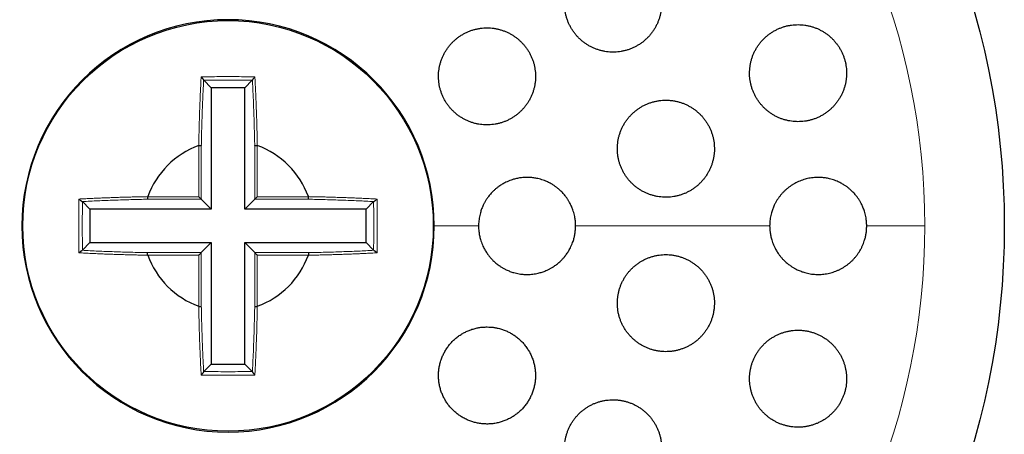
# Model space of a CAD drawing. Header units: millimetres. Extents: x 8 to 303, y 12 to 424.
# Tile 70 of 78: x 161 to 181, y 404 to 412. Entities that reach past the tile are written whole.
import ezdxf

# ---------------------------------------------------------------- set-up
doc = ezdxf.new("R2010")
doc.units = ezdxf.units.MM

msp = doc.modelspace()

# ---------------------------------------------------------------- linework, layer by layer
at = {"color": 7, "linetype": 'Continuous', "lineweight": 30}
for p, q in [((164.483, 411.076), (164.481, 411.079)), ((164.639, 410.92), (164.483, 411.076)), ((165.328, 410.92), (165.484, 411.076)), ((165.486, 411.079), (165.484, 411.076)), ((164.639, 410.92), (164.639, 408.419)), ((165.328, 410.92), (164.639, 410.92)), ((165.328, 408.419), (165.328, 410.92)), ((164.38, 409.73), (164.383, 409.731)), ((165.584, 409.731), (165.587, 409.73)), ((161.979, 408.577), (161.983, 408.575)), ((162.138, 408.419), (161.983, 408.575)), ((163.327, 408.675), (163.329, 408.678)), ((164.639, 408.419), (164.433, 408.625)), ((165.328, 408.419), (165.534, 408.625)), ((166.639, 408.678), (166.64, 408.675)), ((167.829, 408.419), (167.985, 408.575)), ((167.985, 408.575), (167.988, 408.577)), ((164.639, 408.419), (162.138, 408.419)), ((162.138, 408.419), (162.138, 407.73)), ((167.829, 408.419), (165.328, 408.419)), ((167.829, 407.73), (167.829, 408.419)), ((162.138, 407.73), (161.983, 407.574)), ((162.138, 407.73), (164.639, 407.73)), ((164.639, 407.73), (164.433, 407.524)), ((164.639, 407.73), (164.639, 405.229)), ((165.328, 407.73), (165.534, 407.524)), ((165.328, 407.73), (167.829, 407.73)), ((165.328, 405.229), (165.328, 407.73)), ((167.829, 407.73), (167.985, 407.574)), ((161.983, 407.574), (161.979, 407.572)), ((167.988, 407.572), (167.985, 407.574)), ((163.329, 407.471), (163.327, 407.475)), ((166.64, 407.475), (166.639, 407.471)), ((164.383, 406.419), (164.38, 406.42)), ((165.587, 406.42), (165.584, 406.419)), ((164.481, 405.07), (164.483, 405.074)), ((164.639, 405.229), (164.483, 405.074)), ((164.639, 405.229), (165.328, 405.229)), ((165.328, 405.229), (165.484, 405.074)), ((165.484, 405.074), (165.486, 405.07))]:
    msp.add_line(p, q, dxfattribs=at)
at = {"color": 252, "linetype": 'Continuous', "lineweight": 0}
for p, q in [((164.384, 408.675), (164.384, 409.731)), ((164.433, 409.726), (164.433, 408.625)), ((165.534, 408.625), (165.534, 409.726)), ((165.584, 409.731), (165.584, 408.675)), ((163.328, 408.675), (164.384, 408.675)), ((164.433, 408.625), (163.332, 408.625)), ((166.635, 408.625), (165.534, 408.625)), ((165.584, 408.675), (166.639, 408.675)), ((170.147, 408.075), (169.234, 408.075)), ((176.147, 408.075), (172.147, 408.075)), ((179.345, 408.075), (178.147, 408.075)), ((163.332, 407.524), (164.433, 407.524)), ((164.433, 407.524), (164.433, 406.424)), ((165.534, 407.524), (166.635, 407.524)), ((165.534, 406.424), (165.534, 407.524)), ((164.384, 407.475), (163.328, 407.475)), ((164.384, 406.419), (164.384, 407.475)), ((166.639, 407.475), (165.584, 407.475)), ((165.584, 407.475), (165.584, 406.419))]:
    msp.add_line(p, q, dxfattribs=at)
at = {"color": 7, "linetype": 'Continuous', "lineweight": 30}
for radius in [16, 4.231]:
    msp.add_circle((164.984, 408.075), radius, dxfattribs=at)
at = {"color": 252, "linetype": 'Continuous', "lineweight": 0}
for start, end in [(90, 0), (0, 90)]:
    msp.add_arc((164.984, 408.075), 14.361, start, end, dxfattribs=at)
at = {"color": 7, "linetype": 'Continuous', "lineweight": 30}
for radius, start, end in [(4.25, 90, 360), (4.25, 0, 90), (1.762, 110.0274, 159.971), (1.762, 20.0274, 69.971), (1.762, 200.0274, 249.971), (1.762, 290.0274, 339.971)]:
    msp.add_arc((164.984, 408.075), radius, start, end, dxfattribs=at)
for points, knots in [([(172.92, 413.657), (172.897, 413.656), (172.852, 413.655), (172.784, 413.648), (172.717, 413.637), (172.651, 413.621), (172.586, 413.6), (172.523, 413.576), (172.462, 413.546), (172.403, 413.513), (172.346, 413.476), (172.292, 413.436), (172.24, 413.391), (172.192, 413.343), (172.147, 413.292), (172.105, 413.238), (172.068, 413.182), (172.034, 413.123), (172.005, 413.062), (171.979, 412.999), (171.958, 412.934), (171.941, 412.868), (171.929, 412.801), (171.922, 412.734), (171.919, 412.666), (171.921, 412.598), (171.927, 412.531), (171.938, 412.464), (171.953, 412.399), (171.972, 412.334), (171.996, 412.271), (172.024, 412.21), (172.056, 412.151), (172.092, 412.094), (172.132, 412.04), (172.175, 411.988), (172.221, 411.94), (172.271, 411.895), (172.323, 411.853), (172.379, 411.815), (172.436, 411.78), (172.496, 411.75), (172.557, 411.724), (172.621, 411.702), (172.685, 411.684), (172.751, 411.67), (172.818, 411.661), (172.885, 411.656), (172.952, 411.656), (173.019, 411.661), (173.086, 411.67), (173.152, 411.683), (173.217, 411.701), (173.281, 411.723), (173.343, 411.75), (173.404, 411.781), (173.462, 411.815), (173.518, 411.854), (173.571, 411.897), (173.621, 411.943), (173.668, 411.992), (173.711, 412.044), (173.751, 412.099), (173.787, 412.157), (173.819, 412.217), (173.846, 412.279), (173.87, 412.343), (173.889, 412.408), (173.904, 412.474), (173.914, 412.541), (173.919, 412.609), (173.92, 412.677), (173.916, 412.744), (173.908, 412.811), (173.895, 412.878), (173.878, 412.943), (173.857, 413.007), (173.831, 413.069), (173.801, 413.13), (173.768, 413.188), (173.73, 413.244), (173.689, 413.297), (173.644, 413.347), (173.596, 413.394), (173.546, 413.437), (173.492, 413.477), (173.436, 413.514), (173.377, 413.546), (173.317, 413.575), (173.254, 413.6), (173.19, 413.62), (173.125, 413.636), (173.057, 413.648), (172.989, 413.655), (172.943, 413.656), (172.92, 413.657)], [0, 0, 0, 0, 0.010803, 0.021644, 0.032496, 0.043337, 0.05414, 0.064943, 0.075782, 0.086633, 0.097472, 0.108275, 0.119095, 0.129953, 0.140823, 0.151681, 0.162501, 0.173302, 0.18414, 0.19499, 0.205827, 0.216628, 0.22737, 0.238149, 0.248941, 0.25972, 0.270462, 0.281134, 0.291843, 0.302564, 0.313273, 0.323945, 0.334566, 0.345223, 0.355893, 0.36655, 0.377171, 0.387782, 0.398429, 0.409088, 0.419735, 0.430346, 0.440992, 0.451673, 0.462367, 0.473049, 0.483695, 0.494405, 0.505152, 0.515911, 0.526657, 0.537368, 0.548145, 0.558959, 0.569785, 0.580599, 0.591376, 0.602193, 0.613047, 0.623913, 0.634767, 0.645584, 0.656396, 0.667245, 0.678107, 0.688956, 0.699767, 0.710531, 0.721332, 0.732145, 0.742946, 0.753709, 0.764402, 0.775133, 0.785875, 0.796606, 0.807299, 0.817932, 0.828601, 0.839283, 0.849953, 0.860586, 0.871194, 0.881839, 0.892496, 0.903141, 0.913749, 0.92438, 0.935046, 0.945725, 0.956391, 0.967022, 0.97801, 0.989012, 1, 1, 1, 1]), ([(176.733, 412.223), (176.71, 412.222), (176.665, 412.222), (176.597, 412.214), (176.529, 412.203), (176.463, 412.187), (176.398, 412.166), (176.335, 412.141), (176.273, 412.112), (176.213, 412.078), (176.156, 412.041), (176.102, 411.999), (176.05, 411.955), (176.002, 411.906), (175.957, 411.855), (175.915, 411.8), (175.878, 411.743), (175.844, 411.684), (175.815, 411.622), (175.79, 411.559), (175.769, 411.494), (175.753, 411.428), (175.742, 411.361), (175.735, 411.294), (175.732, 411.226), (175.734, 411.159), (175.741, 411.092), (175.752, 411.026), (175.767, 410.961), (175.787, 410.896), (175.811, 410.834), (175.839, 410.773), (175.871, 410.715), (175.907, 410.658), (175.946, 410.605), (175.989, 410.554), (176.035, 410.506), (176.084, 410.461), (176.137, 410.419), (176.191, 410.381), (176.249, 410.347), (176.308, 410.317), (176.37, 410.29), (176.433, 410.268), (176.498, 410.25), (176.563, 410.237), (176.63, 410.227), (176.697, 410.223), (176.765, 410.223), (176.833, 410.227), (176.9, 410.236), (176.966, 410.25), (177.032, 410.268), (177.096, 410.29), (177.159, 410.317), (177.22, 410.348), (177.278, 410.384), (177.334, 410.423), (177.387, 410.466), (177.437, 410.512), (177.484, 410.562), (177.528, 410.615), (177.567, 410.67), (177.603, 410.729), (177.635, 410.789), (177.662, 410.852), (177.685, 410.916), (177.704, 410.981), (177.718, 411.047), (177.728, 411.114), (177.733, 411.182), (177.733, 411.249), (177.729, 411.316), (177.721, 411.383), (177.708, 411.449), (177.69, 411.514), (177.669, 411.577), (177.643, 411.639), (177.613, 411.699), (177.58, 411.756), (177.542, 411.811), (177.501, 411.864), (177.457, 411.914), (177.409, 411.96), (177.359, 412.004), (177.305, 412.044), (177.249, 412.08), (177.191, 412.113), (177.13, 412.141), (177.068, 412.166), (177.004, 412.186), (176.939, 412.202), (176.871, 412.214), (176.802, 412.221), (176.756, 412.222), (176.733, 412.223)], [0, 0, 0, 0, 0.010898, 0.021832, 0.03278, 0.043714, 0.054612, 0.06551, 0.076445, 0.087393, 0.098328, 0.109226, 0.120108, 0.131028, 0.14196, 0.15288, 0.163761, 0.174551, 0.185379, 0.196219, 0.207046, 0.217835, 0.228499, 0.239201, 0.249916, 0.260617, 0.271281, 0.281845, 0.292444, 0.303056, 0.313655, 0.324219, 0.334747, 0.345312, 0.355888, 0.366453, 0.376982, 0.387556, 0.398166, 0.408788, 0.419398, 0.429973, 0.440653, 0.451369, 0.462097, 0.472814, 0.483494, 0.494296, 0.505134, 0.515985, 0.526823, 0.537626, 0.548513, 0.559437, 0.570374, 0.581298, 0.592185, 0.603082, 0.614017, 0.624964, 0.635899, 0.646795, 0.657621, 0.668484, 0.67936, 0.690223, 0.701048, 0.711752, 0.722494, 0.733248, 0.743989, 0.754693, 0.765282, 0.775908, 0.786545, 0.797171, 0.80776, 0.818289, 0.828855, 0.839433, 0.849999, 0.860529, 0.87108, 0.881667, 0.892266, 0.902854, 0.913406, 0.924049, 0.934728, 0.945419, 0.956098, 0.966742, 0.977823, 0.988918, 1, 1, 1, 1]), ([(170.322, 412.157), (170.299, 412.156), (170.254, 412.155), (170.187, 412.148), (170.12, 412.137), (170.054, 412.121), (169.989, 412.101), (169.926, 412.076), (169.865, 412.047), (169.806, 412.014), (169.749, 411.977), (169.695, 411.937), (169.644, 411.893), (169.596, 411.845), (169.551, 411.795), (169.509, 411.741), (169.471, 411.685), (169.438, 411.626), (169.408, 411.565), (169.383, 411.502), (169.361, 411.438), (169.344, 411.373), (169.332, 411.306), (169.324, 411.239), (169.321, 411.171), (169.322, 411.104), (169.328, 411.036), (169.338, 410.97), (169.353, 410.904), (169.373, 410.839), (169.396, 410.776), (169.424, 410.714), (169.456, 410.655), (169.491, 410.598), (169.531, 410.543), (169.574, 410.491), (169.62, 410.443), (169.67, 410.397), (169.722, 410.355), (169.778, 410.317), (169.835, 410.282), (169.895, 410.251), (169.957, 410.225), (170.02, 410.202), (170.085, 410.184), (170.151, 410.17), (170.218, 410.161), (170.285, 410.157), (170.352, 410.156), (170.42, 410.161), (170.487, 410.17), (170.553, 410.183), (170.618, 410.201), (170.682, 410.223), (170.744, 410.249), (170.804, 410.28), (170.862, 410.314), (170.918, 410.353), (170.971, 410.395), (171.021, 410.441), (171.068, 410.49), (171.111, 410.542), (171.151, 410.596), (171.187, 410.654), (171.219, 410.714), (171.247, 410.775), (171.271, 410.839), (171.29, 410.904), (171.305, 410.97), (171.315, 411.037), (171.321, 411.104), (171.322, 411.172), (171.319, 411.239), (171.311, 411.306), (171.299, 411.373), (171.282, 411.438), (171.261, 411.502), (171.235, 411.564), (171.206, 411.625), (171.172, 411.684), (171.135, 411.74), (171.094, 411.793), (171.049, 411.843), (171.001, 411.891), (170.95, 411.935), (170.897, 411.975), (170.841, 412.012), (170.782, 412.045), (170.721, 412.074), (170.658, 412.099), (170.594, 412.119), (170.528, 412.136), (170.46, 412.148), (170.391, 412.155), (170.345, 412.156), (170.322, 412.157)], [0, 0, 0, 0, 0.0107544, 0.0215455, 0.0323491, 0.0431403, 0.0538948, 0.0646487, 0.0754392, 0.0862423, 0.0970329, 0.1077868, 0.1185489, 0.1293479, 0.1401593, 0.1509582, 0.1617203, 0.1724735, 0.1832636, 0.1940663, 0.2048563, 0.2156094, 0.2263366, 0.2371007, 0.2478772, 0.2586412, 0.2693683, 0.2800639, 0.2907962, 0.301541, 0.3122733, 0.3229688, 0.3336412, 0.34435, 0.3550712, 0.3657801, 0.3764525, 0.38712, 0.3978238, 0.40854, 0.4192439, 0.4299115, 0.4405945, 0.4513138, 0.4620456, 0.472765, 0.4834482, 0.4941605, 0.5049091, 0.5156701, 0.5264189, 0.5371312, 0.5478737, 0.5586528, 0.5694443, 0.5802233, 0.5909658, 0.6017263, 0.6125236, 0.6233333, 0.6341306, 0.644891, 0.6556493, 0.6664445, 0.6772521, 0.6880472, 0.6988054, 0.7095421, 0.7203157, 0.7311017, 0.7418752, 0.7526118, 0.763317, 0.7740591, 0.7848136, 0.7955555, 0.8062607, 0.8169386, 0.8276531, 0.83838, 0.8490944, 0.8597724, 0.870439, 0.8811419, 0.8918573, 0.9025603, 0.913227, 0.9239032, 0.9346156, 0.9453405, 0.9560531, 0.9667294, 0.9778151, 0.9889143, 1, 1, 1, 1]), ([(164.43, 411.148), (164.433, 411.144), (164.44, 411.136), (164.45, 411.124), (164.458, 411.113), (164.466, 411.104), (164.472, 411.095), (164.476, 411.088), (164.48, 411.083), (164.481, 411.081), (164.481, 411.079)], [0, 0, 0, 0, 0.1816197, 0.337887, 0.471249, 0.5855833, 0.6869126, 0.7836482, 0.8852744, 1, 1, 1, 1]), ([(165.537, 411.148), (165.534, 411.144), (165.527, 411.136), (165.517, 411.124), (165.509, 411.113), (165.502, 411.104), (165.495, 411.095), (165.491, 411.088), (165.487, 411.083), (165.486, 411.081), (165.486, 411.079)], [0, 0, 0, 0, 0.18112, 0.337183, 0.470499, 0.58483, 0.686142, 0.782892, 0.884715, 1, 1, 1, 1]), ([(174.008, 410.666), (173.986, 410.665), (173.94, 410.665), (173.873, 410.657), (173.806, 410.646), (173.74, 410.63), (173.675, 410.61), (173.612, 410.585), (173.55, 410.556), (173.491, 410.523), (173.434, 410.485), (173.379, 410.445), (173.328, 410.4), (173.28, 410.352), (173.235, 410.301), (173.193, 410.247), (173.156, 410.191), (173.122, 410.132), (173.093, 410.071), (173.068, 410.008), (173.047, 409.943), (173.03, 409.878), (173.018, 409.811), (173.011, 409.744), (173.008, 409.677), (173.009, 409.609), (173.015, 409.542), (173.026, 409.476), (173.041, 409.411), (173.06, 409.346), (173.083, 409.283), (173.111, 409.222), (173.143, 409.163), (173.178, 409.107), (173.218, 409.052), (173.261, 409.001), (173.307, 408.952), (173.356, 408.907), (173.408, 408.865), (173.464, 408.826), (173.521, 408.792), (173.581, 408.761), (173.642, 408.734), (173.706, 408.712), (173.771, 408.694), (173.837, 408.68), (173.904, 408.671), (173.971, 408.666), (174.039, 408.666), (174.106, 408.67), (174.173, 408.679), (174.24, 408.692), (174.305, 408.71), (174.369, 408.733), (174.432, 408.759), (174.492, 408.79), (174.551, 408.825), (174.607, 408.864), (174.66, 408.906), (174.71, 408.952), (174.757, 409.002), (174.8, 409.054), (174.84, 409.109), (174.875, 409.167), (174.907, 409.227), (174.935, 409.289), (174.958, 409.352), (174.977, 409.417), (174.992, 409.483), (175.002, 409.55), (175.008, 409.617), (175.009, 409.685), (175.005, 409.752), (174.997, 409.819), (174.985, 409.885), (174.968, 409.95), (174.947, 410.014), (174.921, 410.076), (174.892, 410.136), (174.858, 410.194), (174.821, 410.25), (174.78, 410.303), (174.736, 410.353), (174.688, 410.4), (174.637, 410.444), (174.584, 410.484), (174.528, 410.521), (174.469, 410.554), (174.408, 410.583), (174.346, 410.608), (174.282, 410.628), (174.216, 410.645), (174.148, 410.657), (174.078, 410.665), (174.031, 410.665), (174.008, 410.666)], [0, 0, 0, 0, 0.010816, 0.021669, 0.032534, 0.043387, 0.054203, 0.065019, 0.075873, 0.086739, 0.097593, 0.108409, 0.119208, 0.130045, 0.140894, 0.15173, 0.162529, 0.173269, 0.184046, 0.194836, 0.205613, 0.216353, 0.227023, 0.23773, 0.248449, 0.259156, 0.269826, 0.280446, 0.291102, 0.301771, 0.312427, 0.323047, 0.333659, 0.344306, 0.354966, 0.365613, 0.376225, 0.386872, 0.397555, 0.408251, 0.418934, 0.429582, 0.440294, 0.451043, 0.461803, 0.472552, 0.483265, 0.494044, 0.504859, 0.515687, 0.526502, 0.537281, 0.548099, 0.558953, 0.56982, 0.580675, 0.591492, 0.602303, 0.613152, 0.624012, 0.634861, 0.645671, 0.656433, 0.667232, 0.678043, 0.688842, 0.699603, 0.710294, 0.721023, 0.731763, 0.742492, 0.753183, 0.763814, 0.774482, 0.785163, 0.795831, 0.806463, 0.817071, 0.827716, 0.838373, 0.849018, 0.859626, 0.870258, 0.880926, 0.891606, 0.902273, 0.912905, 0.923596, 0.934323, 0.945062, 0.955789, 0.96648, 0.977649, 0.988831, 1, 1, 1, 1]), ([(164.384, 409.731), (164.39, 409.732), (164.4, 409.733), (164.411, 409.733), (164.419, 409.733), (164.424, 409.732), (164.431, 409.73), (164.432, 409.728), (164.433, 409.726)], [0, 0, 0, 0, 0.2652159, 0.3813012, 0.4923339, 0.6042169, 0.7229453, 1, 1, 1, 1]), ([(165.534, 409.726), (165.535, 409.728), (165.536, 409.73), (165.543, 409.732), (165.549, 409.733), (165.556, 409.733), (165.567, 409.733), (165.577, 409.732), (165.584, 409.731)], [0, 0, 0, 0, 0.277055, 0.395783, 0.507666, 0.618699, 0.734784, 1, 1, 1, 1]), ([(172.147, 408.075), (172.147, 408.102), (172.145, 408.158), (172.136, 408.231), (172.123, 408.296), (172.109, 408.351), (172.089, 408.413), (172.062, 408.482), (172.029, 408.549), (171.995, 408.605), (171.964, 408.653), (171.925, 408.705), (171.876, 408.761), (171.823, 408.813), (171.773, 408.856), (171.727, 408.89), (171.673, 408.927), (171.608, 408.963), (171.541, 408.995), (171.479, 409.019), (171.425, 409.036), (171.361, 409.052), (171.288, 409.066), (171.214, 409.073), (171.148, 409.075), (171.091, 409.074), (171.025, 409.068), (170.951, 409.056), (170.879, 409.039), (170.816, 409.019), (170.762, 408.998), (170.702, 408.971), (170.636, 408.936), (170.574, 408.895), (170.521, 408.855), (170.478, 408.818), (170.43, 408.772), (170.38, 408.717), (170.334, 408.658), (170.298, 408.603), (170.269, 408.554), (170.239, 408.495), (170.21, 408.426), (170.187, 408.356), (170.171, 408.292), (170.16, 408.236), (170.153, 408.181), (170.148, 408.127), (170.148, 408.092), (170.147, 408.075)], [0, 0, 0, 0, 0.026361, 0.052722, 0.070805, 0.088903, 0.106986, 0.133347, 0.159707, 0.177788, 0.195884, 0.213965, 0.240363, 0.26676, 0.284864, 0.302984, 0.321088, 0.347561, 0.374034, 0.39219, 0.410362, 0.428518, 0.455061, 0.481604, 0.49981, 0.518031, 0.536237, 0.562814, 0.589391, 0.607623, 0.625869, 0.6441, 0.67066, 0.69722, 0.715441, 0.733678, 0.751899, 0.778398, 0.804897, 0.823077, 0.841272, 0.859452, 0.885873, 0.912294, 0.930421, 0.948562, 0.966688, 0.983321, 1, 1, 1, 1]), ([(178.147, 408.075), (178.147, 408.102), (178.145, 408.157), (178.136, 408.23), (178.123, 408.294), (178.109, 408.349), (178.09, 408.411), (178.063, 408.48), (178.03, 408.546), (177.998, 408.602), (177.967, 408.649), (177.928, 408.701), (177.88, 408.757), (177.827, 408.809), (177.778, 408.851), (177.733, 408.886), (177.679, 408.922), (177.615, 408.96), (177.548, 408.992), (177.487, 409.016), (177.433, 409.034), (177.369, 409.051), (177.296, 409.065), (177.221, 409.073), (177.155, 409.075), (177.098, 409.074), (177.041, 409.07), (176.985, 409.062), (176.93, 409.051), (176.875, 409.037), (176.821, 409.02), (176.766, 409), (176.714, 408.977), (176.664, 408.951), (176.615, 408.922), (176.568, 408.891), (176.523, 408.856), (176.478, 408.819), (176.437, 408.779), (176.398, 408.738), (176.363, 408.695), (176.329, 408.65), (176.297, 408.603), (176.268, 408.553), (176.238, 408.494), (176.209, 408.425), (176.186, 408.354), (176.17, 408.291), (176.16, 408.234), (176.152, 408.18), (176.148, 408.126), (176.148, 408.092), (176.147, 408.075)], [0, 0, 0, 0, 0.026071, 0.052142, 0.070028, 0.087929, 0.105815, 0.131885, 0.157955, 0.175833, 0.193725, 0.211603, 0.237814, 0.264025, 0.281993, 0.299976, 0.317945, 0.344449, 0.370954, 0.389124, 0.407309, 0.42548, 0.452261, 0.479043, 0.497408, 0.515789, 0.534154, 0.552099, 0.570058, 0.588003, 0.606471, 0.624955, 0.643423, 0.661325, 0.67924, 0.697142, 0.715572, 0.734019, 0.752449, 0.77019, 0.787945, 0.805686, 0.823954, 0.842238, 0.860506, 0.886813, 0.913119, 0.931174, 0.949244, 0.967299, 0.983627, 1, 1, 1, 1]), ([(161.91, 408.628), (161.914, 408.625), (161.922, 408.618), (161.934, 408.608), (161.945, 408.6), (161.954, 408.593), (161.963, 408.587), (161.97, 408.582), (161.975, 408.578), (161.978, 408.577), (161.979, 408.577)], [0, 0, 0, 0, 0.1811468, 0.3372267, 0.4705521, 0.5848891, 0.6862036, 0.7829491, 0.8847541, 1, 1, 1, 1]), ([(163.328, 408.675), (163.327, 408.668), (163.325, 408.658), (163.325, 408.647), (163.325, 408.64), (163.326, 408.634), (163.328, 408.628), (163.331, 408.626), (163.332, 408.625)], [0, 0, 0, 0, 0.266061, 0.382306, 0.49341, 0.605286, 0.723885, 1, 1, 1, 1]), ([(164.384, 408.675), (164.387, 408.671), (164.394, 408.664), (164.403, 408.655), (164.412, 408.647), (164.419, 408.64), (164.424, 408.634), (164.429, 408.63), (164.432, 408.626), (164.433, 408.625), (164.433, 408.625)], [0, 0, 0, 0, 0.163337, 0.308945, 0.43908, 0.556886, 0.666575, 0.773323, 0.882727, 1, 1, 1, 1]), ([(165.534, 408.625), (165.534, 408.625), (165.535, 408.626), (165.538, 408.63), (165.543, 408.634), (165.549, 408.64), (165.556, 408.647), (165.564, 408.655), (165.573, 408.664), (165.58, 408.671), (165.584, 408.675)], [0, 0, 0, 0, 0.117273, 0.226677, 0.333425, 0.443114, 0.56092, 0.691055, 0.836663, 1, 1, 1, 1]), ([(166.635, 408.625), (166.636, 408.626), (166.639, 408.628), (166.641, 408.634), (166.642, 408.64), (166.642, 408.647), (166.642, 408.658), (166.64, 408.668), (166.639, 408.675)], [0, 0, 0, 0, 0.276115, 0.394714, 0.50659, 0.617694, 0.733939, 1, 1, 1, 1]), ([(167.988, 408.577), (167.99, 408.578), (167.992, 408.579), (167.997, 408.582), (168.004, 408.587), (168.013, 408.593), (168.022, 408.6), (168.033, 408.609), (168.045, 408.618), (168.053, 408.625), (168.057, 408.628)], [0, 0, 0, 0, 0.115084, 0.216799, 0.313565, 0.414993, 0.529474, 0.662904, 0.818991, 1, 1, 1, 1]), ([(170.147, 408.075), (170.148, 408.055), (170.148, 408.015), (170.154, 407.949), (170.166, 407.874), (170.184, 407.802), (170.204, 407.74), (170.225, 407.687), (170.252, 407.627), (170.287, 407.562), (170.328, 407.5), (170.368, 407.448), (170.405, 407.404), (170.45, 407.357), (170.505, 407.307), (170.564, 407.262), (170.618, 407.225), (170.668, 407.197), (170.726, 407.167), (170.795, 407.138), (170.865, 407.114), (170.929, 407.098), (170.985, 407.087), (171.05, 407.079), (171.125, 407.074), (171.2, 407.075), (171.265, 407.081), (171.322, 407.089), (171.386, 407.103), (171.458, 407.123), (171.528, 407.149), (171.588, 407.177), (171.639, 407.203), (171.695, 407.237), (171.757, 407.28), (171.814, 407.328), (171.861, 407.374), (171.9, 407.416), (171.942, 407.467), (171.986, 407.527), (172.024, 407.592), (172.053, 407.65), (172.076, 407.703), (172.099, 407.764), (172.119, 407.833), (172.135, 407.912), (172.145, 407.993), (172.147, 408.047), (172.147, 408.075)], [0, 0, 0, 0, 0.018787, 0.03764, 0.063984, 0.090328, 0.108399, 0.126484, 0.144555, 0.170916, 0.197278, 0.215359, 0.233454, 0.251535, 0.277957, 0.30438, 0.322501, 0.340638, 0.35876, 0.385259, 0.411759, 0.429934, 0.448124, 0.4663, 0.49286, 0.51942, 0.537639, 0.555872, 0.574091, 0.600668, 0.627245, 0.645477, 0.663724, 0.681957, 0.708499, 0.735042, 0.753252, 0.771477, 0.789687, 0.81616, 0.842632, 0.860793, 0.87897, 0.897132, 0.922508, 0.947885, 0.973942, 1, 1, 1, 1]), ([(176.147, 408.075), (176.148, 408.054), (176.148, 408.012), (176.155, 407.943), (176.168, 407.868), (176.186, 407.797), (176.206, 407.735), (176.227, 407.683), (176.254, 407.624), (176.289, 407.559), (176.329, 407.498), (176.369, 407.446), (176.405, 407.403), (176.45, 407.356), (176.505, 407.307), (176.564, 407.262), (176.618, 407.226), (176.667, 407.197), (176.725, 407.167), (176.793, 407.138), (176.864, 407.115), (176.928, 407.098), (176.984, 407.088), (177.04, 407.08), (177.096, 407.075), (177.152, 407.074), (177.209, 407.076), (177.265, 407.081), (177.322, 407.09), (177.378, 407.101), (177.433, 407.116), (177.486, 407.133), (177.539, 407.154), (177.591, 407.178), (177.642, 407.205), (177.691, 407.235), (177.738, 407.267), (177.782, 407.301), (177.825, 407.339), (177.866, 407.378), (177.905, 407.421), (177.941, 407.465), (177.974, 407.511), (178.004, 407.558), (178.032, 407.607), (178.057, 407.658), (178.079, 407.711), (178.101, 407.771), (178.12, 407.839), (178.136, 407.916), (178.145, 407.995), (178.147, 408.048), (178.147, 408.075)], [0, 0, 0, 0, 0.019796, 0.039672, 0.065676, 0.091681, 0.109517, 0.127368, 0.145204, 0.17128, 0.197357, 0.215236, 0.233129, 0.251008, 0.277321, 0.303633, 0.321672, 0.339724, 0.357762, 0.384377, 0.410991, 0.429238, 0.4475, 0.465747, 0.483647, 0.501561, 0.51946, 0.537877, 0.556309, 0.574726, 0.592672, 0.610631, 0.628576, 0.647048, 0.665535, 0.684006, 0.70186, 0.719728, 0.737582, 0.755966, 0.774365, 0.792748, 0.810414, 0.828094, 0.845761, 0.863952, 0.882158, 0.900349, 0.924945, 0.94954, 0.97477, 1, 1, 1, 1]), ([(161.91, 407.521), (161.914, 407.525), (161.922, 407.531), (161.934, 407.541), (161.945, 407.549), (161.954, 407.557), (161.963, 407.563), (161.97, 407.568), (161.975, 407.571), (161.978, 407.572), (161.979, 407.572)], [0, 0, 0, 0, 0.18162, 0.337887, 0.471249, 0.585583, 0.686913, 0.783648, 0.885274, 1, 1, 1, 1]), ([(163.328, 407.475), (163.327, 407.481), (163.325, 407.491), (163.325, 407.503), (163.325, 407.51), (163.326, 407.515), (163.328, 407.522), (163.331, 407.523), (163.332, 407.524)], [0, 0, 0, 0, 0.265216, 0.381301, 0.492334, 0.604217, 0.722945, 1, 1, 1, 1]), ([(164.384, 407.475), (164.387, 407.478), (164.394, 407.485), (164.403, 407.494), (164.412, 407.503), (164.419, 407.51), (164.424, 407.515), (164.429, 407.52), (164.432, 407.523), (164.433, 407.524), (164.433, 407.524)], [0, 0, 0, 0, 0.163337, 0.308945, 0.43908, 0.556886, 0.666575, 0.773323, 0.882727, 1, 1, 1, 1]), ([(165.534, 407.524), (165.534, 407.524), (165.535, 407.523), (165.538, 407.52), (165.543, 407.515), (165.549, 407.51), (165.556, 407.503), (165.564, 407.494), (165.573, 407.485), (165.58, 407.478), (165.584, 407.475)], [0, 0, 0, 0, 0.117273, 0.226677, 0.333425, 0.443114, 0.56092, 0.691055, 0.836663, 1, 1, 1, 1]), ([(166.635, 407.524), (166.636, 407.523), (166.639, 407.522), (166.641, 407.515), (166.642, 407.51), (166.642, 407.503), (166.642, 407.491), (166.64, 407.481), (166.639, 407.475)], [0, 0, 0, 0, 0.277055, 0.395783, 0.507666, 0.618699, 0.734784, 1, 1, 1, 1]), ([(167.988, 407.572), (167.989, 407.572), (167.992, 407.571), (167.997, 407.568), (168.004, 407.563), (168.013, 407.557), (168.022, 407.549), (168.033, 407.541), (168.045, 407.531), (168.053, 407.525), (168.057, 407.521)], [0, 0, 0, 0, 0.115012, 0.216772, 0.31356, 0.414913, 0.529249, 0.662562, 0.818681, 1, 1, 1, 1]), ([(174.008, 407.483), (173.986, 407.483), (173.94, 407.482), (173.873, 407.475), (173.806, 407.464), (173.74, 407.448), (173.676, 407.427), (173.613, 407.403), (173.551, 407.374), (173.492, 407.341), (173.435, 407.304), (173.381, 407.263), (173.329, 407.219), (173.281, 407.171), (173.236, 407.12), (173.195, 407.066), (173.157, 407.01), (173.124, 406.952), (173.094, 406.891), (173.069, 406.828), (173.048, 406.764), (173.031, 406.699), (173.019, 406.633), (173.011, 406.567), (173.008, 406.499), (173.009, 406.432), (173.014, 406.365), (173.024, 406.299), (173.039, 406.234), (173.058, 406.169), (173.081, 406.107), (173.108, 406.045), (173.14, 405.986), (173.175, 405.929), (173.214, 405.874), (173.257, 405.823), (173.303, 405.774), (173.352, 405.728), (173.404, 405.686), (173.459, 405.647), (173.517, 405.612), (173.577, 405.58), (173.638, 405.553), (173.702, 405.531), (173.767, 405.512), (173.834, 405.498), (173.901, 405.488), (173.968, 405.483), (174.036, 405.483), (174.104, 405.487), (174.172, 405.496), (174.238, 405.509), (174.304, 405.527), (174.368, 405.55), (174.431, 405.576), (174.491, 405.607), (174.55, 405.642), (174.605, 405.681), (174.658, 405.723), (174.709, 405.769), (174.755, 405.818), (174.799, 405.87), (174.838, 405.925), (174.874, 405.982), (174.906, 406.042), (174.934, 406.103), (174.957, 406.166), (174.976, 406.231), (174.991, 406.296), (175.001, 406.363), (175.007, 406.43), (175.009, 406.497), (175.006, 406.564), (174.998, 406.631), (174.986, 406.697), (174.969, 406.762), (174.949, 406.825), (174.924, 406.887), (174.894, 406.948), (174.861, 407.006), (174.824, 407.062), (174.784, 407.116), (174.74, 407.166), (174.692, 407.214), (174.642, 407.258), (174.588, 407.299), (174.532, 407.336), (174.473, 407.369), (174.412, 407.399), (174.35, 407.424), (174.285, 407.445), (174.219, 407.462), (174.15, 407.474), (174.079, 407.482), (174.032, 407.483), (174.008, 407.483)], [0, 0, 0, 0, 0.010781, 0.021599, 0.032429, 0.043246, 0.054027, 0.06481, 0.07563, 0.086463, 0.097283, 0.108066, 0.118804, 0.12958, 0.140368, 0.151143, 0.161881, 0.17255, 0.183255, 0.193973, 0.204678, 0.215347, 0.225966, 0.236621, 0.247289, 0.257945, 0.268564, 0.279176, 0.289824, 0.300484, 0.311131, 0.321743, 0.332392, 0.343076, 0.353773, 0.364458, 0.375107, 0.385821, 0.396571, 0.407334, 0.418084, 0.428798, 0.439579, 0.450395, 0.461225, 0.472041, 0.482821, 0.493639, 0.504494, 0.515362, 0.526217, 0.537035, 0.547845, 0.558693, 0.569553, 0.5804, 0.59121, 0.60197, 0.612767, 0.623577, 0.634374, 0.645134, 0.655824, 0.66655, 0.677289, 0.688016, 0.698705, 0.709336, 0.720003, 0.730682, 0.74135, 0.75198, 0.762589, 0.773233, 0.78389, 0.794535, 0.805144, 0.815777, 0.826445, 0.837126, 0.847795, 0.858428, 0.86912, 0.879849, 0.89059, 0.901318, 0.912011, 0.922772, 0.933571, 0.944381, 0.95518, 0.965941, 0.97729, 0.988652, 1, 1, 1, 1]), ([(164.384, 406.419), (164.39, 406.418), (164.4, 406.416), (164.412, 406.416), (164.419, 406.416), (164.424, 406.417), (164.431, 406.419), (164.432, 406.422), (164.433, 406.424)], [0, 0, 0, 0, 0.266061, 0.382306, 0.49341, 0.605286, 0.723885, 1, 1, 1, 1]), ([(165.534, 406.424), (165.535, 406.422), (165.536, 406.419), (165.543, 406.417), (165.549, 406.416), (165.556, 406.416), (165.567, 406.416), (165.577, 406.418), (165.584, 406.419)], [0, 0, 0, 0, 0.276115, 0.394714, 0.50659, 0.617694, 0.733939, 1, 1, 1, 1]), ([(170.322, 405.993), (170.294, 405.992), (170.239, 405.991), (170.156, 405.98), (170.088, 405.966), (170.033, 405.951), (169.978, 405.933), (169.913, 405.907), (169.839, 405.87), (169.779, 405.834), (169.732, 405.801), (169.686, 405.766), (169.633, 405.72), (169.576, 405.661), (169.531, 405.607), (169.498, 405.56), (169.466, 405.512), (169.432, 405.452), (169.397, 405.377), (169.373, 405.311), (169.357, 405.256), (169.343, 405.201), (169.33, 405.132), (169.322, 405.05), (169.321, 404.98), (169.324, 404.923), (169.329, 404.866), (169.34, 404.797), (169.359, 404.717), (169.381, 404.65), (169.403, 404.598), (169.426, 404.546), (169.459, 404.484), (169.504, 404.414), (169.547, 404.359), (169.585, 404.316), (169.625, 404.275), (169.676, 404.227), (169.742, 404.176), (169.801, 404.138), (169.851, 404.11), (169.902, 404.084), (169.967, 404.057), (170.046, 404.03), (170.114, 404.014), (170.17, 404.004), (170.227, 403.997), (170.298, 403.992), (170.381, 403.993), (170.451, 404), (170.507, 404.01), (170.563, 404.022), (170.631, 404.041), (170.709, 404.07), (170.773, 404.1), (170.823, 404.127), (170.872, 404.157), (170.929, 404.197), (170.993, 404.25), (171.043, 404.299), (171.081, 404.342), (171.118, 404.386), (171.158, 404.443), (171.201, 404.514), (171.232, 404.577), (171.254, 404.63), (171.273, 404.683), (171.293, 404.75), (171.31, 404.831), (171.318, 404.901), (171.321, 404.958), (171.322, 405.015), (171.318, 405.084), (171.307, 405.166), (171.293, 405.235), (171.277, 405.289), (171.259, 405.344), (171.232, 405.408), (171.195, 405.482), (171.158, 405.542), (171.125, 405.588), (171.09, 405.634), (171.044, 405.686), (170.984, 405.744), (170.929, 405.788), (170.883, 405.821), (170.834, 405.852), (170.773, 405.886), (170.697, 405.921), (170.631, 405.944), (170.576, 405.96), (170.524, 405.973), (170.463, 405.984), (170.392, 405.991), (170.345, 405.992), (170.322, 405.993)], [0, 0, 0, 0, 0.013185, 0.026371, 0.039556, 0.046625, 0.053695, 0.06688, 0.080066, 0.093251, 0.100323, 0.107396, 0.120553, 0.13371, 0.146868, 0.153925, 0.160983, 0.174114, 0.187245, 0.200376, 0.207418, 0.21446, 0.227588, 0.240716, 0.253845, 0.260883, 0.267922, 0.281072, 0.294222, 0.307372, 0.314421, 0.32147, 0.334657, 0.347843, 0.36103, 0.368099, 0.375168, 0.38839, 0.401613, 0.414836, 0.421925, 0.429014, 0.442256, 0.455498, 0.46874, 0.475841, 0.482942, 0.496179, 0.509415, 0.522652, 0.529751, 0.536851, 0.550058, 0.563266, 0.576474, 0.583559, 0.590644, 0.603813, 0.616982, 0.630151, 0.637215, 0.644278, 0.657416, 0.670553, 0.68369, 0.690735, 0.697781, 0.710907, 0.724033, 0.73716, 0.744198, 0.751235, 0.764376, 0.777517, 0.790658, 0.797703, 0.804747, 0.817922, 0.831096, 0.844271, 0.851333, 0.858395, 0.871608, 0.884821, 0.898033, 0.905117, 0.9122, 0.925439, 0.938677, 0.951916, 0.959015, 0.966113, 0.977404, 0.988709, 1, 1, 1, 1]), ([(176.733, 405.926), (176.71, 405.926), (176.665, 405.925), (176.598, 405.918), (176.531, 405.907), (176.465, 405.891), (176.4, 405.87), (176.337, 405.845), (176.275, 405.816), (176.216, 405.783), (176.159, 405.746), (176.104, 405.705), (176.053, 405.661), (176.005, 405.613), (175.96, 405.562), (175.919, 405.508), (175.881, 405.452), (175.848, 405.393), (175.818, 405.333), (175.793, 405.271), (175.772, 405.207), (175.756, 405.142), (175.743, 405.076), (175.736, 405.01), (175.732, 404.943), (175.733, 404.876), (175.739, 404.81), (175.749, 404.744), (175.763, 404.679), (175.782, 404.615), (175.805, 404.552), (175.832, 404.491), (175.863, 404.432), (175.898, 404.375), (175.936, 404.321), (175.979, 404.269), (176.024, 404.22), (176.073, 404.174), (176.126, 404.131), (176.181, 404.092), (176.238, 404.057), (176.298, 404.025), (176.36, 403.998), (176.424, 403.975), (176.489, 403.956), (176.555, 403.942), (176.623, 403.932), (176.691, 403.927), (176.759, 403.926), (176.827, 403.93), (176.895, 403.939), (176.962, 403.952), (177.028, 403.97), (177.093, 403.993), (177.156, 404.02), (177.217, 404.051), (177.275, 404.085), (177.331, 404.124), (177.384, 404.167), (177.434, 404.213), (177.481, 404.262), (177.525, 404.314), (177.564, 404.369), (177.6, 404.426), (177.631, 404.486), (177.659, 404.548), (177.682, 404.61), (177.701, 404.675), (177.716, 404.74), (177.726, 404.806), (177.732, 404.873), (177.734, 404.939), (177.73, 405.006), (177.723, 405.072), (177.711, 405.138), (177.695, 405.202), (177.674, 405.266), (177.65, 405.328), (177.621, 405.388), (177.588, 405.446), (177.551, 405.502), (177.511, 405.555), (177.467, 405.606), (177.42, 405.654), (177.37, 405.698), (177.316, 405.739), (177.26, 405.777), (177.202, 405.811), (177.141, 405.84), (177.078, 405.866), (177.013, 405.887), (176.946, 405.904), (176.877, 405.917), (176.805, 405.925), (176.757, 405.926), (176.733, 405.926)], [0, 0, 0, 0, 0.0108071, 0.021651, 0.0325071, 0.0433506, 0.0541573, 0.0649684, 0.075817, 0.0866781, 0.0975262, 0.1083367, 0.1190613, 0.1298234, 0.140598, 0.1513596, 0.1620838, 0.1726891, 0.183331, 0.1939854, 0.2046273, 0.2152324, 0.2257675, 0.2363385, 0.2469218, 0.2574931, 0.2680284, 0.2785715, 0.2891501, 0.2997409, 0.3103199, 0.3208635, 0.3314882, 0.3421483, 0.3528207, 0.3634813, 0.3741064, 0.3848517, 0.395633, 0.4064266, 0.4172082, 0.4279539, 0.438808, 0.4496988, 0.4606022, 0.4714931, 0.4823472, 0.4932502, 0.5041908, 0.5151439, 0.5260842, 0.5369869, 0.5478554, 0.5587619, 0.5696809, 0.5805868, 0.5914548, 0.6022198, 0.6130225, 0.6238378, 0.6346399, 0.6454044, 0.656044, 0.6667205, 0.6774095, 0.6880857, 0.6987251, 0.7092736, 0.7198584, 0.7304554, 0.7410402, 0.7515889, 0.7621199, 0.7726864, 0.7832651, 0.793832, 0.8043634, 0.8149561, 0.8255842, 0.8362245, 0.8468532, 0.8574464, 0.8681534, 0.8788962, 0.8896514, 0.9003947, 0.9111021, 0.9219277, 0.9327898, 0.9436644, 0.9545266, 0.9653524, 0.9768967, 0.9884557, 1, 1, 1, 1]), ([(164.481, 405.07), (164.481, 405.069), (164.48, 405.067), (164.476, 405.061), (164.472, 405.054), (164.466, 405.045), (164.458, 405.036), (164.45, 405.025), (164.44, 405.013), (164.433, 405.005), (164.43, 405.001)], [0, 0, 0, 0, 0.115012, 0.216772, 0.31356, 0.414913, 0.529249, 0.662562, 0.818681, 1, 1, 1, 1]), ([(165.486, 405.07), (165.486, 405.069), (165.487, 405.066), (165.491, 405.061), (165.496, 405.054), (165.502, 405.045), (165.509, 405.036), (165.517, 405.025), (165.527, 405.013), (165.534, 405.005), (165.537, 405.001)], [0, 0, 0, 0, 0.115084, 0.216799, 0.313565, 0.414993, 0.529474, 0.662904, 0.818991, 1, 1, 1, 1]), ([(172.92, 404.493), (172.897, 404.492), (172.852, 404.491), (172.785, 404.484), (172.719, 404.473), (172.653, 404.457), (172.589, 404.437), (172.526, 404.413), (172.464, 404.384), (172.405, 404.351), (172.348, 404.314), (172.294, 404.274), (172.243, 404.23), (172.195, 404.183), (172.15, 404.132), (172.109, 404.079), (172.071, 404.023), (172.037, 403.965), (172.008, 403.905), (171.982, 403.843), (171.961, 403.779), (171.944, 403.714), (171.931, 403.649), (171.923, 403.582), (171.919, 403.515), (171.92, 403.448), (171.925, 403.381), (171.935, 403.315), (171.949, 403.249), (171.968, 403.185), (171.99, 403.122), (172.017, 403.06), (172.048, 403.001), (172.083, 402.943), (172.122, 402.888), (172.165, 402.836), (172.211, 402.786), (172.26, 402.74), (172.312, 402.697), (172.368, 402.658), (172.425, 402.623), (172.485, 402.591), (172.547, 402.564), (172.611, 402.541), (172.677, 402.522), (172.743, 402.508), (172.81, 402.498), (172.878, 402.493), (172.946, 402.492), (173.014, 402.497), (173.082, 402.505), (173.148, 402.518), (173.214, 402.536), (173.278, 402.558), (173.34, 402.585), (173.401, 402.616), (173.459, 402.65), (173.515, 402.688), (173.568, 402.73), (173.618, 402.776), (173.665, 402.825), (173.708, 402.876), (173.747, 402.931), (173.783, 402.987), (173.815, 403.047), (173.843, 403.108), (173.867, 403.171), (173.886, 403.235), (173.902, 403.3), (173.912, 403.366), (173.919, 403.433), (173.92, 403.5), (173.918, 403.567), (173.91, 403.634), (173.899, 403.7), (173.883, 403.765), (173.862, 403.829), (173.838, 403.891), (173.809, 403.952), (173.776, 404.011), (173.739, 404.067), (173.699, 404.121), (173.655, 404.172), (173.607, 404.22), (173.556, 404.265), (173.503, 404.306), (173.447, 404.344), (173.388, 404.377), (173.327, 404.407), (173.264, 404.432), (173.199, 404.454), (173.132, 404.471), (173.063, 404.483), (172.991, 404.491), (172.944, 404.492), (172.92, 404.493)], [0, 0, 0, 0, 0.010715, 0.021467, 0.03223, 0.042982, 0.053696, 0.064414, 0.075168, 0.085935, 0.096689, 0.107407, 0.118074, 0.128777, 0.139494, 0.150197, 0.160864, 0.171483, 0.182138, 0.192805, 0.20346, 0.214078, 0.224691, 0.235339, 0.245999, 0.256647, 0.267259, 0.277909, 0.288595, 0.299293, 0.309979, 0.320629, 0.331345, 0.342097, 0.352861, 0.363613, 0.374329, 0.38511, 0.395928, 0.406759, 0.417577, 0.428358, 0.439177, 0.450032, 0.4609, 0.471755, 0.482573, 0.493383, 0.50423, 0.515089, 0.525936, 0.536745, 0.547504, 0.558299, 0.569108, 0.579903, 0.590662, 0.60135, 0.612075, 0.622812, 0.633537, 0.644225, 0.654855, 0.665521, 0.676199, 0.686865, 0.697495, 0.708103, 0.718748, 0.729405, 0.74005, 0.750659, 0.761293, 0.771962, 0.782644, 0.793314, 0.803948, 0.814642, 0.825372, 0.836114, 0.846845, 0.857539, 0.868302, 0.879102, 0.889914, 0.900713, 0.911477, 0.922288, 0.933137, 0.943997, 0.954846, 0.965657, 0.9771, 0.988557, 1, 1, 1, 1])]:
    msp.add_open_spline(points, degree=3, knots=knots, dxfattribs=at)
at = {"color": 252, "linetype": 'Continuous', "lineweight": 0}
for points, knots in [([(164.38, 409.73), (164.381, 409.763), (164.382, 409.832), (164.384, 409.937), (164.387, 410.048), (164.389, 410.145), (164.392, 410.226), (164.393, 410.29), (164.396, 410.356), (164.398, 410.42), (164.4, 410.48), (164.403, 410.555), (164.406, 410.651), (164.411, 410.77), (164.417, 410.893), (164.423, 411.02), (164.427, 411.105), (164.43, 411.148)], [0, 0, 0, 0, 0.067622, 0.139258, 0.214913, 0.294591, 0.337933, 0.382378, 0.427926, 0.474576, 0.516798, 0.553477, 0.634946, 0.720332, 0.809638, 0.902861, 1, 1, 1, 1]), ([(164.43, 411.148), (164.491, 411.149), (164.615, 411.15), (164.8, 411.151), (164.984, 411.151), (165.169, 411.151), (165.353, 411.15), (165.476, 411.149), (165.537, 411.148)], [0, 0, 0, 0, 0.167433, 0.334009, 0.500963, 0.667253, 0.833192, 1, 1, 1, 1]), ([(164.481, 411.078), (164.478, 411.025), (164.473, 410.918), (164.465, 410.755), (164.458, 410.59), (164.452, 410.422), (164.446, 410.252), (164.441, 410.079), (164.437, 409.903), (164.434, 409.785), (164.433, 409.726)], [0, 0, 0, 0, 0.124753, 0.249223, 0.373586, 0.498021, 0.622705, 0.747813, 0.873521, 1, 1, 1, 1]), ([(165.484, 411.076), (165.417, 411.076), (165.284, 411.077), (165.084, 411.078), (164.884, 411.078), (164.683, 411.077), (164.55, 411.076), (164.483, 411.076)], [0, 0, 0, 0, 0.200175, 0.400041, 0.59982, 0.799732, 1, 1, 1, 1]), ([(165.534, 409.726), (165.533, 409.785), (165.53, 409.903), (165.526, 410.079), (165.521, 410.252), (165.515, 410.422), (165.509, 410.59), (165.502, 410.755), (165.494, 410.918), (165.489, 411.025), (165.486, 411.078)], [0, 0, 0, 0, 0.126479, 0.252187, 0.377295, 0.501979, 0.626414, 0.750777, 0.875247, 1, 1, 1, 1]), ([(165.537, 411.148), (165.539, 411.11), (165.543, 411.034), (165.549, 410.92), (165.554, 410.81), (165.558, 410.718), (165.561, 410.646), (165.563, 410.592), (165.565, 410.539), (165.567, 410.484), (165.569, 410.425), (165.572, 410.344), (165.575, 410.246), (165.578, 410.134), (165.581, 410.026), (165.583, 409.923), (165.585, 409.825), (165.586, 409.761), (165.587, 409.73)], [0, 0, 0, 0, 0.086714, 0.170325, 0.25083, 0.32823, 0.367534, 0.405985, 0.443585, 0.480333, 0.521704, 0.568441, 0.649159, 0.726361, 0.800045, 0.87021, 0.93686, 1, 1, 1, 1]), ([(161.91, 407.521), (161.909, 407.583), (161.908, 407.706), (161.908, 407.891), (161.907, 408.075), (161.908, 408.26), (161.908, 408.444), (161.909, 408.567), (161.91, 408.628)], [0, 0, 0, 0, 0.167433, 0.334009, 0.500963, 0.667253, 0.833192, 1, 1, 1, 1]), ([(161.91, 408.628), (161.948, 408.631), (162.024, 408.635), (162.138, 408.64), (162.249, 408.645), (162.34, 408.649), (162.412, 408.652), (162.466, 408.654), (162.52, 408.656), (162.574, 408.658), (162.634, 408.66), (162.714, 408.663), (162.812, 408.666), (162.924, 408.669), (163.032, 408.672), (163.135, 408.674), (163.233, 408.676), (163.297, 408.677), (163.329, 408.678)], [0, 0, 0, 0, 0.086714, 0.170325, 0.25083, 0.32823, 0.367534, 0.405985, 0.443585, 0.480333, 0.521704, 0.568441, 0.649159, 0.726361, 0.800045, 0.87021, 0.93686, 1, 1, 1, 1]), ([(163.332, 408.625), (163.273, 408.624), (163.155, 408.621), (162.979, 408.617), (162.807, 408.612), (162.636, 408.606), (162.468, 408.6), (162.303, 408.593), (162.14, 408.585), (162.034, 408.58), (161.98, 408.577)], [0, 0, 0, 0, 0.126479, 0.252187, 0.377295, 0.501979, 0.626414, 0.750777, 0.875247, 1, 1, 1, 1]), ([(161.983, 408.575), (161.982, 408.508), (161.981, 408.375), (161.98, 408.175), (161.98, 407.975), (161.981, 407.774), (161.982, 407.641), (161.983, 407.574)], [0, 0, 0, 0, 0.200175, 0.400041, 0.59982, 0.799732, 1, 1, 1, 1]), ([(167.987, 408.577), (167.933, 408.58), (167.827, 408.585), (167.664, 408.593), (167.499, 408.6), (167.331, 408.606), (167.161, 408.612), (166.988, 408.617), (166.812, 408.621), (166.694, 408.624), (166.635, 408.625)], [0, 0, 0, 0, 0.124753, 0.249223, 0.373586, 0.498021, 0.622705, 0.747813, 0.873521, 1, 1, 1, 1]), ([(166.639, 408.678), (166.672, 408.677), (166.741, 408.676), (166.846, 408.674), (166.957, 408.672), (167.054, 408.669), (167.135, 408.667), (167.199, 408.665), (167.265, 408.663), (167.329, 408.661), (167.388, 408.658), (167.464, 408.656), (167.56, 408.652), (167.679, 408.647), (167.802, 408.642), (167.929, 408.635), (168.014, 408.631), (168.057, 408.628)], [0, 0, 0, 0, 0.067622, 0.139258, 0.214913, 0.294591, 0.337933, 0.382378, 0.427926, 0.474576, 0.516798, 0.553477, 0.634946, 0.720332, 0.809638, 0.902861, 1, 1, 1, 1]), ([(167.985, 407.574), (167.985, 407.641), (167.986, 407.774), (167.987, 407.975), (167.987, 408.175), (167.986, 408.375), (167.985, 408.508), (167.985, 408.575)], [0, 0, 0, 0, 0.200175, 0.400041, 0.59982, 0.799732, 1, 1, 1, 1]), ([(168.057, 408.628), (168.058, 408.567), (168.059, 408.444), (168.06, 408.259), (168.06, 408.074), (168.06, 407.889), (168.059, 407.705), (168.058, 407.582), (168.057, 407.521)], [0, 0, 0, 0, 0.167433, 0.334009, 0.500963, 0.667253, 0.833192, 1, 1, 1, 1]), ([(163.329, 407.471), (163.295, 407.472), (163.226, 407.473), (163.121, 407.475), (163.01, 407.478), (162.913, 407.48), (162.832, 407.483), (162.768, 407.485), (162.703, 407.487), (162.638, 407.489), (162.579, 407.491), (162.503, 407.494), (162.407, 407.497), (162.288, 407.502), (162.165, 407.508), (162.038, 407.514), (161.953, 407.519), (161.91, 407.521)], [0, 0, 0, 0, 0.067622, 0.139258, 0.214913, 0.294591, 0.337933, 0.382378, 0.427926, 0.474576, 0.516798, 0.553477, 0.634946, 0.720332, 0.809638, 0.902861, 1, 1, 1, 1]), ([(161.98, 407.572), (162.034, 407.569), (162.14, 407.564), (162.303, 407.556), (162.468, 407.549), (162.636, 407.543), (162.807, 407.537), (162.979, 407.532), (163.155, 407.528), (163.273, 407.526), (163.332, 407.524)], [0, 0, 0, 0, 0.124753, 0.249223, 0.373586, 0.498021, 0.622705, 0.747813, 0.873521, 1, 1, 1, 1]), ([(166.635, 407.524), (166.694, 407.526), (166.812, 407.528), (166.988, 407.532), (167.161, 407.537), (167.331, 407.543), (167.499, 407.549), (167.664, 407.556), (167.827, 407.564), (167.933, 407.569), (167.987, 407.572)], [0, 0, 0, 0, 0.1264791, 0.2521868, 0.3772953, 0.5019788, 0.6264136, 0.7507771, 0.8752469, 1, 1, 1, 1]), ([(168.057, 407.521), (168.019, 407.519), (167.943, 407.515), (167.829, 407.509), (167.719, 407.504), (167.627, 407.5), (167.555, 407.497), (167.501, 407.495), (167.448, 407.493), (167.393, 407.491), (167.334, 407.489), (167.253, 407.486), (167.155, 407.483), (167.043, 407.48), (166.935, 407.477), (166.832, 407.475), (166.734, 407.473), (166.67, 407.472), (166.638, 407.471)], [0, 0, 0, 0, 0.086714, 0.170325, 0.25083, 0.32823, 0.367534, 0.405985, 0.443585, 0.480333, 0.521704, 0.568441, 0.649159, 0.726361, 0.800045, 0.87021, 0.93686, 1, 1, 1, 1]), ([(164.43, 405.001), (164.428, 405.04), (164.424, 405.115), (164.418, 405.229), (164.413, 405.34), (164.409, 405.431), (164.406, 405.503), (164.404, 405.558), (164.402, 405.611), (164.4, 405.665), (164.398, 405.725), (164.395, 405.805), (164.392, 405.904), (164.389, 406.016), (164.386, 406.123), (164.384, 406.226), (164.382, 406.325), (164.381, 406.389), (164.38, 406.42)], [0, 0, 0, 0, 0.086714, 0.170325, 0.25083, 0.32823, 0.367534, 0.405985, 0.443585, 0.480333, 0.521704, 0.568441, 0.649159, 0.726361, 0.800045, 0.87021, 0.93686, 1, 1, 1, 1]), ([(164.433, 406.424), (164.434, 406.364), (164.437, 406.246), (164.441, 406.071), (164.446, 405.898), (164.452, 405.727), (164.458, 405.559), (164.465, 405.394), (164.473, 405.231), (164.478, 405.125), (164.481, 405.072)], [0, 0, 0, 0, 0.126479, 0.252187, 0.377295, 0.501979, 0.626414, 0.750777, 0.875247, 1, 1, 1, 1]), ([(165.486, 405.072), (165.489, 405.125), (165.494, 405.231), (165.502, 405.394), (165.509, 405.559), (165.515, 405.727), (165.521, 405.898), (165.526, 406.071), (165.53, 406.246), (165.533, 406.364), (165.534, 406.424)], [0, 0, 0, 0, 0.124753, 0.249223, 0.373586, 0.498021, 0.622705, 0.747813, 0.873521, 1, 1, 1, 1]), ([(165.587, 406.42), (165.586, 406.386), (165.585, 406.317), (165.583, 406.212), (165.58, 406.101), (165.578, 406.004), (165.576, 405.923), (165.574, 405.859), (165.572, 405.794), (165.569, 405.729), (165.567, 405.67), (165.565, 405.594), (165.561, 405.498), (165.556, 405.379), (165.55, 405.256), (165.544, 405.129), (165.54, 405.044), (165.537, 405.001)], [0, 0, 0, 0, 0.067622, 0.139258, 0.214913, 0.294591, 0.337933, 0.382378, 0.427926, 0.474576, 0.516798, 0.553477, 0.634946, 0.720332, 0.809638, 0.902861, 1, 1, 1, 1]), ([(164.483, 405.074), (164.55, 405.073), (164.683, 405.072), (164.883, 405.071), (165.084, 405.071), (165.284, 405.072), (165.417, 405.073), (165.484, 405.074)], [0, 0, 0, 0, 0.200175, 0.400041, 0.59982, 0.799732, 1, 1, 1, 1]), ([(165.537, 405.001), (165.476, 405), (165.353, 404.999), (165.168, 404.999), (164.983, 404.998), (164.798, 404.999), (164.614, 404.999), (164.491, 405), (164.43, 405.001)], [0, 0, 0, 0, 0.167425, 0.333988, 0.500916, 0.667229, 0.833184, 1, 1, 1, 1])]:
    msp.add_open_spline(points, degree=3, knots=knots, dxfattribs=at)

doc.saveas('drawing.dxf')
